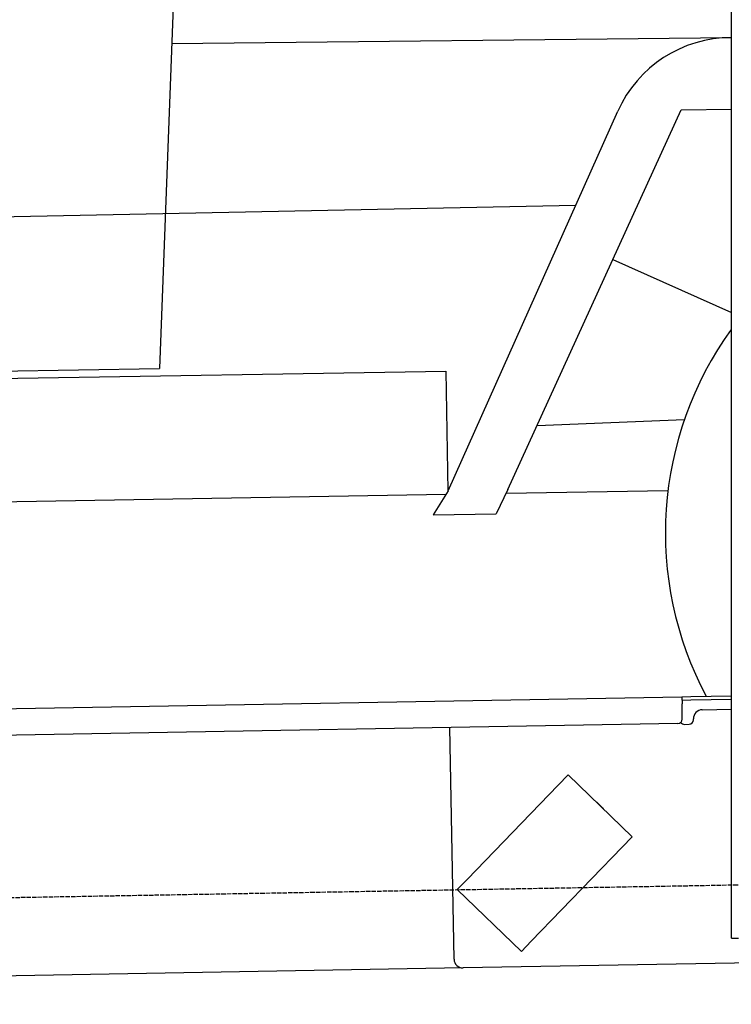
# Model space of a CAD drawing. Extents: x 1073 to 6773, y 5891 to 11716.
# Tile 27 of 45: x 3649 to 4448, y 7998 to 9103. Entities that reach past the tile are written whole.
import ezdxf

# ---------------------------------------------------------------- set-up
doc = ezdxf.new("R2010")
doc.units = 0
doc.linetypes.add('GEN3', pattern=[6.25, 5, -1.25])
doc.layers.get('0').update_dxf_attribs({"linetype": 'CONTINUOUS'})
doc.layers.add('3', color=6, linetype='GEN3')
doc.layers.add('CAR', color=10, linetype='CONTINUOUS')

msp = doc.modelspace()

# ---------------------------------------------------------------- linework, layer by layer
for p, q in [((4447.6, 8072.5), (4447.6, 10069.5)), ((1732.8, 8297.1), (4392.1, 8343.5)), ((4392.1, 8343.5), (4402.1, 8343.7)), ((4392.1, 8343.5), (4392.2, 8335.5)), ((4402.1, 8343.7), (4447.6, 8344.5)), ((4402.2, 8339.7), (4392.2, 8339.5)), ((4392.5, 8318.5), (4392.2, 8335.5)), ((4447.6, 8340.5), (4402.2, 8339.7)), ((4414.8, 8328.9), (4447.6, 8329.5)), ((4387.6, 8313.4), (1732.8, 8267.1)), ((4136.2, 8049), (4131.7, 8308.9)), ((4395.1, 8312.5), (4400.1, 8312.6)), ((4405, 8317.7), (4405, 8318.7)), ((4264.2, 8255.8), (4253.1, 8244.3)), ((4264.2, 8255.8), (4336.1, 8186.4)), ((4150.9, 8138.6), (4253.1, 8244.3)), ((4297.2, 8224.6), (4303.7, 8218.3)), ((4325, 8174.8), (4336.1, 8186.4)), ((4325, 8174.8), (4222.9, 8069.1)), ((4150.9, 8138.6), (4139.8, 8127.1)), ((4211.8, 8057.6), (4139.8, 8127.1)), ((4447.6, 8072.5), (4447.6, 8097.5)), ((4211.8, 8057.6), (4222.9, 8069.1)), ((4447.6, 8072.5), (4455.6, 8072.5)), ((4476.5, 8044.9), (4146.4, 8039.2)), ((4146.4, 8039.2), (1812.8, 7998.4))]:
    msp.add_line(p, q)
for centre, radius, start, end in [((4415, 8318.9), 10, 91, 181), ((4387.5, 8318.4), 5, 271, 1), ((4395, 8317.5), 5, 214.2367, 271), ((4400, 8317.6), 5, 271, 1), ((4296.6, 8223.9), 1, 46, 106), ((4303, 8217.6), 1, 346, 46), ((4146.2, 8049.2), 10, 181, 271)]:
    msp.add_arc(centre, radius, start, end)
at = {"layer": '3'}
msp.add_line((1175.3, 8075.3), (6230.4, 8163.5), dxfattribs=at)
at = {"layer": 'CAR'}
for p, q in [((3849.7, 9887.1), (3805.5, 8711.9)), ((3819.2, 9076.5), (4447.6, 9083.3)), ((4129.6, 8574.7), (4320, 9000.4)), ((4196.7, 8576), (4391.4, 9002.1)), ((4391.4, 9002.1), (4447.6, 9003)), ((2514.9, 8860.1), (4272.8, 8895)), ((4314.7, 8834.1), (4447.6, 8774.6)), ((2666.9, 8684.8), (4127, 8708.7)), ((2786.2, 8694.1), (3805.5, 8711.9)), ((4127, 8708.7), (4129.3, 8574.3)), ((4229.6, 8648), (4394.9, 8654.5)), ((4129.6, 8574.7), (4112.8, 8547.8)), ((4196.7, 8576), (4183.5, 8548.9)), ((4194.7, 8571.9), (4376.4, 8575)), ((2668.6, 8546.4), (4127.1, 8570.8)), ((4112.8, 8547.8), (4183.5, 8548.9))]:
    msp.add_line(p, q, dxfattribs=at)
for centre, radius, start, end in [((4447.8, 8943.3), 140, 90.088, 155.9024), ((4762.7, 8527.3), 389.2, 144.0708, 208.0981)]:
    msp.add_arc(centre, radius, start, end, dxfattribs=at)

doc.saveas('drawing.dxf')
